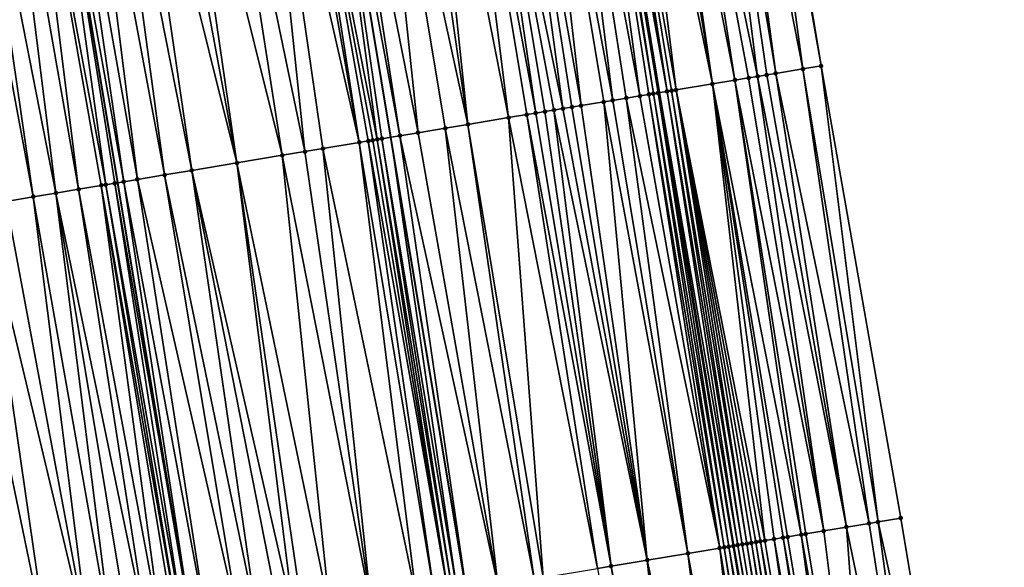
# Model space of a CAD drawing. Header units: feet. Extents: x 2004186 to 2014793, y 836912 to 864902.
# Tile 43 of 256: x 2010808 to 2010851, y 838274 to 838298. Entities that reach past the tile are written whole.
import ezdxf

# ---------------------------------------------------------------- set-up
doc = ezdxf.new("R2010")
doc.units = ezdxf.units.FT
doc.header["$LTSCALE"] = 100
doc.header["$MEASUREMENT"] = 0
for name, color, linetype, lineweight in [('EP_Travel Lane', 5, 'Continuous', 40), ('GPL_Skip Line', 2, 'Continuous', 40), ('Road Shots', 4, 'Continuous', 200), ('Road X-Section', 30, 'Continuous', 13)]:
    doc.layers.add(name, color=color, linetype=linetype, lineweight=lineweight)
doc.layers.add('I-77 SB_MM21-27-Surface-Border', color=7, linetype='Continuous')
doc.layers.add('I-77 SB_MM21-27-Surface-TIN', color=7, linetype='Continuous')

msp = doc.modelspace()

# ---------------------------------------------------------------- linework, layer by layer
at = {"layer": 'EP_Travel Lane'}
msp.add_polyline3d([(2010878.840994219, 838038.364374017, 348.3396997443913), (2010875.554514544, 838058.0836209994, 348.0588226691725), (2010872.26685103, 838077.809890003, 347.7836820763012), (2010868.979350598, 838097.5351805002, 347.4933502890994), (2010865.691849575, 838117.2604745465, 347.1630005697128), (2010862.404320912, 838136.985934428, 346.8484655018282), (2010859.116833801, 838156.7111449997, 346.5280326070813), (2010855.829496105, 838176.4354590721, 346.1636691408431), (2010852.542047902, 838196.1604361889, 345.8116426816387), (2010849.254098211, 838215.8884222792, 345.4451692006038), (2010845.966742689, 838235.6128433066, 345.0697878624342), (2010842.731879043, 838255.3509224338, 344.6959595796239), (2010839.498798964, 838275.084070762, 344.3077987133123), (2010836.265933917, 838294.8177851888, 343.9447807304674), (2010833.033073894, 838314.5514689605, 343.5799764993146), (2010829.800283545, 838334.2847274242, 343.1929259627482), (2010826.52500201, 838354.0111920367, 342.8184105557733), (2010823.233076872, 838373.7343720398, 342.4314914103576)], dxfattribs=at)
at = {"layer": 'GPL_Skip Line'}
for points in [[(2010863.778196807, 838056.1379168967, 348.2497491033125), (2010860.513625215, 838075.8677769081, 347.975805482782), (2010857.249072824, 838095.5975208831, 347.692609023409), (2010853.984692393, 838115.3262255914, 347.341935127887), (2010850.720182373, 838135.0557134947, 347.0411249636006), (2010847.4557401, 838154.7847919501, 346.7141539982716), (2010844.191434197, 838174.5130462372, 346.3394195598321), (2010840.927063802, 838194.2416902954, 345.9862382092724), (2010837.661186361, 838213.9701473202, 345.6370155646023), (2010834.39084473, 838233.6975830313, 345.272123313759), (2010831.112238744, 838253.4233141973, 344.8896120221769), (2010827.833614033, 838273.1491179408, 344.5111492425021), (2010824.554976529, 838292.8749986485, 344.1367193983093), (2010821.276336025, 838312.6008974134, 343.7632777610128), (2010817.997726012, 838332.3266127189, 343.3800064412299), (2010814.719077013, 838352.0525625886, 343.009352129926), (2010811.440541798, 838371.77782788, 342.6029051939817)], [(2010851.999377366, 838054.1856307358, 348.026986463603), (2010848.722875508, 838073.9137565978, 347.7495427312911), (2010845.446518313, 838093.6410114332, 347.4723834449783), (2010842.170179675, 838113.3681545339, 347.1415657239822), (2010838.89382716, 838133.0953811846, 346.8218613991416), (2010835.617516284, 838152.8223571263, 346.497808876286), (2010832.341387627, 838172.5482359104, 346.1206293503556), (2010829.065083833, 838192.2751692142, 345.7730970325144), (2010825.788531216, 838211.9977879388, 345.4128376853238), (2010822.508530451, 838231.723637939, 345.0487951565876), (2010819.224059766, 838251.4434241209, 344.682056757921), (2010815.938773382, 838271.1680906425, 344.304182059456), (2010812.653457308, 838290.8929354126, 343.933267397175), (2010809.368187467, 838310.617502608, 343.5472919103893), (2010806.082900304, 838330.3421738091, 343.1674441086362), (2010802.797618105, 838350.0668151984, 342.7842556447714), (2010799.512380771, 838369.7911872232, 342.4035559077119)]]:
    msp.add_polyline3d(points, dxfattribs=at)
at = {"layer": 'I-77 SB_MM21-27-Surface-Border', "color": 3, "linetype": 'ByBlock', "lineweight": -2}
msp.add_polyline3d([(2010828.606359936, 838374.6229552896, 342.2101440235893), (2010832.674164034, 838355.0282846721, 342.5577400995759), (2010836.347428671, 838335.3677452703, 342.9226717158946), (2010840.020677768, 838315.707299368, 343.2890681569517), (2010843.299295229, 838295.9815392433, 343.671224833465), (2010846.775269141, 838276.2881917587, 344.032605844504), (2010850.053869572, 838256.5625341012, 344.4139428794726), (2010852.74176608, 838236.7313519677, 344.8199527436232), (2010856.801364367, 838217.1345836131, 345.1755424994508), (2010860.265492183, 838197.4331250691, 345.516384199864), (2010863.529954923, 838177.7039229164, 345.8575451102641), (2010866.399513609, 838157.9110535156, 346.2244452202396), (2010869.861207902, 838138.2150174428, 346.5504959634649), (2010872.731009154, 838118.420682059, 346.8802505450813), (2010875.206141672, 838098.5612572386, 347.2358479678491), (2010879.259812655, 838078.9630149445, 347.4933045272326), (2010883.116545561, 838059.329832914, 347.7215832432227), (2010885.589927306, 838039.4810432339, 348.0477483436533)], dxfattribs=at)
at = {"layer": 'I-77 SB_MM21-27-Surface-TIN', "color": 128, "linetype": 'ByBlock', "lineweight": -2}
for points in [[(2010839.82336104, 838315.674647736, 343.2965963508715), (2010838.639421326, 838315.478974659, 343.3544498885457), (2010842.510022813, 838295.850965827, 343.7030241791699)], [(2010840.020677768, 838315.707299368, 343.2890681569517), (2010839.82336104, 838315.674647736, 343.2965963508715), (2010843.299295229, 838295.9815392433, 343.671224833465)], [(2010839.82336104, 838315.674647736, 343.2965963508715), (2010842.510022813, 838295.850965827, 343.7030241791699), (2010843.299295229, 838295.9815392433, 343.671224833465)], [(2010838.047466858, 838315.3810455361, 343.3784155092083), (2010836.468904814, 838315.120002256, 343.4477384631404), (2010840.536813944, 838295.5246997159, 343.7914696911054)], [(2010838.639421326, 838315.478974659, 343.3544498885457), (2010838.047466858, 838315.3810455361, 343.3784155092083), (2010841.326096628, 838295.6552113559, 343.7563691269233)], [(2010838.047466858, 838315.3810455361, 343.3784155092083), (2010840.931448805, 838295.5899945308, 343.7760032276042), (2010841.326096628, 838295.6552113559, 343.7563691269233)], [(2010838.047466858, 838315.3810455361, 343.3784155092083), (2010840.536813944, 838295.5246997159, 343.7914696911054), (2010840.931448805, 838295.5899945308, 343.7760032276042)], [(2010838.639421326, 838315.478974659, 343.3544498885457), (2010841.326096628, 838295.6552113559, 343.7563691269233), (2010842.510022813, 838295.850965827, 343.7030241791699)], [(2010835.284963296, 838314.9243400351, 343.5061737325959), (2010834.495677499, 838314.7938471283, 343.542374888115), (2010838.563609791, 838295.1984052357, 343.8783992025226)], [(2010835.679608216, 838314.9895743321, 343.4874217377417), (2010835.284963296, 838314.9243400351, 343.5061737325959), (2010838.563609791, 838295.1984052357, 343.8783992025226)], [(2010836.468904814, 838315.120002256, 343.4477384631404), (2010835.679608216, 838314.9895743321, 343.4874217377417), (2010839.550215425, 838295.3615310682, 343.8337904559)], [(2010835.679608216, 838314.9895743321, 343.4874217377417), (2010838.563609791, 838295.1984052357, 343.8783992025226), (2010839.550215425, 838295.3615310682, 343.8337904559)], [(2010836.468904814, 838315.120002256, 343.4477384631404), (2010840.142171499, 838295.4594505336, 343.8093746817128), (2010840.536813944, 838295.5246997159, 343.7914696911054)], [(2010836.468904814, 838315.120002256, 343.4477384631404), (2010839.550215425, 838295.3615310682, 343.8337904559), (2010840.142171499, 838295.4594505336, 343.8093746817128)], [(2010832.719910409, 838314.4994802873, 343.5832206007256), (2010831.733360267, 838314.3360205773, 343.6100614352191), (2010835.406655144, 838294.6752992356, 343.9621868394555)], [(2010832.917214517, 838314.5322078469, 343.5797610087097), (2010832.719910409, 838314.4994802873, 343.5832206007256), (2010835.998583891, 838294.7733831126, 343.9465569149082)], [(2010832.719910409, 838314.4994802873, 343.5832206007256), (2010835.801270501, 838294.7407113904, 343.9529908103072), (2010835.998583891, 838294.7733831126, 343.9465569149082)], [(2010832.719910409, 838314.4994802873, 343.5832206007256), (2010835.406655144, 838294.6752992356, 343.9621868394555), (2010835.801270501, 838294.7407113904, 343.9529908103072)], [(2010832.917214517, 838314.5322078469, 343.5797610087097), (2010836.265933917, 838294.8177851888, 343.9447807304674), (2010833.033073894, 838314.5514689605, 343.5799764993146)], [(2010832.917214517, 838314.5322078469, 343.5797610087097), (2010836.195884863, 838294.8061295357, 343.944114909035), (2010836.265933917, 838294.8177851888, 343.9447807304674)], [(2010832.917214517, 838314.5322078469, 343.5797610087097), (2010835.998583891, 838294.7733831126, 343.9465569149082), (2010836.195884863, 838294.8061295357, 343.944114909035)], [(2010833.311798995, 838314.5978057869, 343.5804949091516), (2010833.033073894, 838314.5514689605, 343.5799764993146), (2010836.590459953, 838294.8717839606, 343.9478653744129)], [(2010836.590459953, 838294.8717839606, 343.9478653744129), (2010833.033073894, 838314.5514689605, 343.5799764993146), (2010836.265933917, 838294.8177851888, 343.9447807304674)], [(2010833.509097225, 838314.6305687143, 343.5789305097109), (2010833.311798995, 838314.5978057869, 343.5804949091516), (2010836.590459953, 838294.8717839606, 343.9478653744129)], [(2010834.495677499, 838314.7938471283, 343.542374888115), (2010833.509097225, 838314.6305687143, 343.5789305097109), (2010836.985068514, 838294.9372370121, 343.9408547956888)], [(2010833.509097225, 838314.6305687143, 343.5789305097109), (2010836.787759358, 838294.904539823, 343.9459277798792), (2010836.985068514, 838294.9372370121, 343.9408547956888)], [(2010833.509097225, 838314.6305687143, 343.5789305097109), (2010836.590459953, 838294.8717839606, 343.9478653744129), (2010836.787759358, 838294.904539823, 343.9459277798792)], [(2010834.495677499, 838314.7938471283, 343.542374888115), (2010836.985068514, 838294.9372370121, 343.9408547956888), (2010838.563609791, 838295.1984052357, 343.8783992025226)], [(2010829.365713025, 838313.9432774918, 343.650913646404), (2010827.984612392, 838313.7140153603, 343.6660634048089), (2010832.052479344, 838294.1189665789, 344.0227536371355)], [(2010830.549532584, 838314.1396734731, 343.6317970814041), (2010829.365713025, 838313.9432774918, 343.650913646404), (2010832.8416771, 838294.2499891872, 344.0149583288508)], [(2010829.365713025, 838313.9432774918, 343.650913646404), (2010832.447075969, 838294.1844914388, 344.0195803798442), (2010832.8416771, 838294.2499891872, 344.0149583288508)], [(2010829.365713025, 838313.9432774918, 343.650913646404), (2010832.052479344, 838294.1189665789, 344.0227536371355), (2010832.447075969, 838294.1844914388, 344.0195803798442)], [(2010831.733360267, 838314.3360205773, 343.6100614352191), (2010830.549532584, 838314.1396734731, 343.6317970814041), (2010834.222817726, 838294.4790106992, 343.9869922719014)], [(2010830.549532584, 838314.1396734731, 343.6317970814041), (2010833.828208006, 838294.4135646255, 343.9943757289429), (2010834.222817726, 838294.4790106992, 343.9869922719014)], [(2010830.549532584, 838314.1396734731, 343.6317970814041), (2010832.8416771, 838294.2499891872, 344.0149583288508), (2010833.828208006, 838294.4135646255, 343.9943757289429)], [(2010831.733360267, 838314.3360205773, 343.6100614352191), (2010834.814728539, 838294.5772024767, 343.9771283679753), (2010835.406655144, 838294.6752992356, 343.9621868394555)], [(2010831.733360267, 838314.3360205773, 343.6100614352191), (2010834.222817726, 838294.4790106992, 343.9869922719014), (2010834.814728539, 838294.5772024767, 343.9771283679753)], [(2010827.195396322, 838313.5831029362, 343.6797846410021), (2010825.814299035, 838313.3538206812, 343.6938560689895), (2010829.684874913, 838293.7259659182, 344.0497287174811)], [(2010827.984612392, 838313.7140153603, 343.6660634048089), (2010827.195396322, 838313.5831029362, 343.6797846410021), (2010830.868673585, 838293.9224875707, 344.0373805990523)], [(2010827.195396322, 838313.5831029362, 343.6797846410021), (2010830.474073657, 838293.8569825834, 344.0416158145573), (2010830.868673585, 838293.9224875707, 344.0373805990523)], [(2010827.195396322, 838313.5831029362, 343.6797846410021), (2010829.684874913, 838293.7259659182, 344.0497287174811), (2010830.474073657, 838293.8569825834, 344.0416158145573)], [(2010827.984612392, 838313.7140153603, 343.6660634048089), (2010831.657875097, 838294.0534875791, 344.0283775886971), (2010832.052479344, 838294.1189665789, 344.0227536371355)], [(2010827.984612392, 838313.7140153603, 343.6660634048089), (2010831.263275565, 838293.9879802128, 344.0324856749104), (2010831.657875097, 838294.0534875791, 344.0283775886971)], [(2010827.984612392, 838313.7140153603, 343.6660634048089), (2010830.868673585, 838293.9224875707, 344.0373805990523), (2010831.263275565, 838293.9879802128, 344.0324856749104)], [(2010825.025085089, 838313.2228954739, 343.7068923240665), (2010823.643973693, 838312.9936981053, 343.7255123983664), (2010827.909153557, 838293.431323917, 344.0757577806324)], [(2010825.814299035, 838313.3538206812, 343.6938560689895), (2010825.025085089, 838313.2228954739, 343.7068923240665), (2010827.909153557, 838293.431323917, 344.0757577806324)], [(2010825.814299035, 838313.3538206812, 343.6938560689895), (2010827.909153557, 838293.431323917, 344.0757577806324), (2010829.684874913, 838293.7259659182, 344.0497287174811)], [(2010821.868238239, 838312.6991409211, 343.7561585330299), (2010821.276336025, 838312.6008974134, 343.7632777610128), (2010824.949568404, 838292.940552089, 344.1350734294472)], [(2010823.643973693, 838312.9936981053, 343.7255123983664), (2010821.868238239, 838312.6991409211, 343.7561585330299), (2010825.738782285, 838293.0714776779, 344.1220935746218)], [(2010821.868238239, 838312.6991409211, 343.7561585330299), (2010824.949568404, 838292.940552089, 344.1350734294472), (2010825.738782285, 838293.0714776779, 344.1220935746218)], [(2010823.643973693, 838312.9936981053, 343.7255123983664), (2010826.922625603, 838293.2677307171, 344.095391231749), (2010827.909153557, 838293.431323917, 344.0757577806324)], [(2010823.643973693, 838312.9936981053, 343.7255123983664), (2010825.738782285, 838293.0714776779, 344.1220935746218), (2010826.922625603, 838293.2677307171, 344.095391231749)], [(2010819.698007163, 838312.3384511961, 343.7574240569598), (2010818.711606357, 838312.174093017, 343.7361202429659), (2010823.17391213, 838292.6455185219, 344.1401779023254)], [(2010820.092578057, 838312.404130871, 343.7625377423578), (2010819.698007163, 838312.3384511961, 343.7574240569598), (2010823.17391213, 838292.6455185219, 344.1401779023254)], [(2010820.092578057, 838312.404130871, 343.7625377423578), (2010823.963075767, 838292.7767464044, 344.143352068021), (2010821.276336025, 838312.6008974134, 343.7632777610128)], [(2010820.092578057, 838312.404130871, 343.7625377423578), (2010823.765775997, 838292.7439927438, 344.1454073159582), (2010823.963075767, 838292.7767464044, 344.143352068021)], [(2010820.092578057, 838312.404130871, 343.7625377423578), (2010823.568484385, 838292.7111900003, 344.1448396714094), (2010823.765775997, 838292.7439927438, 344.1454073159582)], [(2010820.092578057, 838312.404130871, 343.7625377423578), (2010823.17391213, 838292.6455185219, 344.1401779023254), (2010823.568484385, 838292.7111900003, 344.1448396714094)], [(2010824.160384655, 838292.809445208, 344.138365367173), (2010824.554976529, 838292.8749986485, 344.1367193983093), (2010821.276336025, 838312.6008974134, 343.7632777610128)], [(2010824.949568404, 838292.940552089, 344.1350734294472), (2010821.276336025, 838312.6008974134, 343.7632777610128), (2010824.554976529, 838292.8749986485, 344.1367193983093)], [(2010824.160384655, 838292.809445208, 344.138365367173), (2010821.276336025, 838312.6008974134, 343.7632777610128), (2010823.963075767, 838292.7767464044, 344.143352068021)], [(2010816.738810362, 838311.8453428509, 343.6917010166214), (2010814.963275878, 838311.5495765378, 343.6575557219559), (2010819.820148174, 838292.0867080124, 344.068332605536)], [(2010818.711606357, 838312.174093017, 343.7361202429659), (2010816.738810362, 838311.8453428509, 343.6917010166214), (2010820.806552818, 838292.2510431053, 344.0883446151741)], [(2010816.738810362, 838311.8453428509, 343.6917010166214), (2010819.820148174, 838292.0867080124, 344.068332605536), (2010820.806552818, 838292.2510431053, 344.0883446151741)], [(2010818.711606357, 838312.174093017, 343.7361202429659), (2010821.595682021, 838292.3824781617, 344.1025897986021), (2010823.17391213, 838292.6455185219, 344.1401779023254)], [(2010818.711606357, 838312.174093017, 343.7361202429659), (2010820.806552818, 838292.2510431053, 344.0883446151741), (2010821.595682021, 838292.3824781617, 344.1025897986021)], [(2010814.174169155, 838311.4180062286, 343.636024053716), (2010812.99048422, 838311.2208002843, 343.6117385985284), (2010817.847327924, 838291.758103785, 344.0318332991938)], [(2010814.963275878, 838311.5495765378, 343.6575557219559), (2010814.174169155, 838311.4180062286, 343.636024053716), (2010817.847327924, 838291.758103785, 344.0318332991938)], [(2010814.963275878, 838311.5495765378, 343.6575557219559), (2010817.847327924, 838291.758103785, 344.0318332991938), (2010819.820148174, 838292.0867080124, 344.068332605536)], [(2010812.004066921, 838311.0565413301, 343.5957517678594), (2010811.017650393, 838310.8922777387, 343.579516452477), (2010814.690812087, 838291.2323576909, 343.9745389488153)], [(2010812.99048422, 838311.2208002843, 343.6117385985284), (2010812.004066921, 838311.0565413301, 343.5957517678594), (2010815.874514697, 838291.429457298, 343.993075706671)], [(2010812.004066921, 838311.0565413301, 343.5957517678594), (2010814.690812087, 838291.2323576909, 343.9745389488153), (2010815.874514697, 838291.429457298, 343.993075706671)], [(2010812.99048422, 838311.2208002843, 343.6117385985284), (2010815.874514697, 838291.429457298, 343.993075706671), (2010817.847327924, 838291.758103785, 344.0318332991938)], [(2010808.452987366, 838310.465072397, 343.5308741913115), (2010812.126139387, 838290.8052105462, 343.9291392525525), (2010809.368187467, 838310.617502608, 343.5472919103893)], [(2010810.031246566, 838310.7279377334, 343.5591864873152), (2010809.368187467, 838310.617502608, 343.5472919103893), (2010812.915283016, 838290.9365588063, 343.9387461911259)], [(2010812.520721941, 838290.8708200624, 343.930489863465), (2010812.653457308, 838290.8929354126, 343.933267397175), (2010809.368187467, 838310.617502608, 343.5472919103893)], [(2010812.915283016, 838290.9365588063, 343.9387461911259), (2010809.368187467, 838310.617502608, 343.5472919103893), (2010812.653457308, 838290.8929354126, 343.933267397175)], [(2010812.520721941, 838290.8708200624, 343.930489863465), (2010809.368187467, 838310.617502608, 343.5472919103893), (2010812.126139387, 838290.8052105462, 343.9291392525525)], [(2010811.017650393, 838310.8922777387, 343.579516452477), (2010810.031246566, 838310.7279377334, 343.5591864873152), (2010813.507114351, 838291.0352287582, 343.9544350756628)], [(2010810.031246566, 838310.7279377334, 343.5591864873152), (2010812.915283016, 838290.9365588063, 343.9387461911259), (2010813.507114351, 838291.0352287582, 343.9544350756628)], [(2010811.017650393, 838310.8922777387, 343.579516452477), (2010813.507114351, 838291.0352287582, 343.9544350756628), (2010814.690812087, 838291.2323576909, 343.9745389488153)], [(2010807.466593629, 838310.3006716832, 343.5072911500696), (2010806.085632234, 838310.0705718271, 343.4775512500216), (2010809.956091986, 838290.4434157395, 343.8713470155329)], [(2010808.452987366, 838310.465072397, 343.5308741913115), (2010807.466593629, 838310.3006716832, 343.5072911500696), (2010810.942469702, 838290.6079128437, 343.9000166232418)], [(2010807.466593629, 838310.3006716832, 343.5072911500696), (2010809.956091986, 838290.4434157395, 343.8713470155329), (2010810.942469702, 838290.6079128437, 343.9000166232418)], [(2010808.452987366, 838310.465072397, 343.5308741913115), (2010811.9288567, 838290.7723541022, 343.9257019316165), (2010812.126139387, 838290.8052105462, 343.9291392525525)], [(2010808.452987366, 838310.465072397, 343.5308741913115), (2010810.942469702, 838290.6079128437, 343.9000166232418), (2010811.9288567, 838290.7723541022, 343.9257019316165)], [(2010806.085632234, 838310.0705718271, 343.4775512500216), (2010805.2965231, 838309.9390160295, 343.4567971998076), (2010808.969696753, 838290.2790240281, 343.8483094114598)], [(2010805.2965231, 838309.9390160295, 343.4567971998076), (2010807.786021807, 838290.0817579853, 343.8208786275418), (2010808.969696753, 838290.2790240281, 343.8483094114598)], [(2010806.085632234, 838310.0705718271, 343.4775512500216), (2010808.969696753, 838290.2790240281, 343.8483094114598), (2010809.956091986, 838290.4434157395, 343.8713470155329)], [(2010843.299295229, 838295.9815392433, 343.671224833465), (2010842.510022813, 838295.850965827, 343.7030241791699), (2010845.78867269, 838276.1250106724, 344.0741936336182)], [(2010843.299295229, 838295.9815392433, 343.671224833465), (2010845.78867269, 838276.1250106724, 344.0741936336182), (2010846.775269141, 838276.2881917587, 344.032605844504)], [(2010840.536813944, 838295.5246997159, 343.7914696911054), (2010840.142171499, 838295.4594505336, 343.8093746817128), (2010843.420836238, 838275.7334059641, 344.1755994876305)], [(2010840.931448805, 838295.5899945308, 343.7760032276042), (2010840.536813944, 838295.5246997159, 343.7914696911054), (2010844.40742632, 838275.8966253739, 344.1360562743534)], [(2010840.536813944, 838295.5246997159, 343.7914696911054), (2010843.420836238, 838275.7334059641, 344.1755994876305), (2010844.40742632, 838275.8966253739, 344.1360562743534)], [(2010841.326096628, 838295.6552113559, 343.7563691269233), (2010840.931448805, 838295.5899945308, 343.7760032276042), (2010844.40742632, 838275.8966253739, 344.1360562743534)], [(2010842.510022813, 838295.850965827, 343.7030241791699), (2010841.326096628, 838295.6552113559, 343.7563691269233), (2010845.394027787, 838276.0597762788, 344.0928582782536)], [(2010841.326096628, 838295.6552113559, 343.7563691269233), (2010844.40742632, 838275.8966253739, 344.1360562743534), (2010845.394027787, 838276.0597762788, 344.0928582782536)], [(2010842.510022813, 838295.850965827, 343.7030241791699), (2010845.394027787, 838276.0597762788, 344.0928582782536), (2010845.78867269, 838276.1250106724, 344.0741936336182)], [(2010838.563609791, 838295.1984052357, 343.8783992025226), (2010836.985068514, 838294.9372370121, 343.9408547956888), (2010840.85569049, 838275.3091049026, 344.2821145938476)], [(2010839.550215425, 838295.3615310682, 343.8337904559), (2010838.563609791, 838295.1984052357, 343.8783992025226), (2010842.434224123, 838275.5703191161, 344.2222149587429)], [(2010838.563609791, 838295.1984052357, 343.8783992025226), (2010841.842250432, 838275.472505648, 344.2522457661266), (2010842.434224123, 838275.5703191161, 344.2222149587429)], [(2010838.563609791, 838295.1984052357, 343.8783992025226), (2010841.64493796, 838275.4398284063, 344.2583746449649), (2010841.842250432, 838275.472505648, 344.2522457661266)], [(2010838.563609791, 838295.1984052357, 343.8783992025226), (2010841.250329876, 838275.3743724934, 344.2652210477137), (2010841.64493796, 838275.4398284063, 344.2583746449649)], [(2010838.563609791, 838295.1984052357, 343.8783992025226), (2010840.85569049, 838275.3091049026, 344.2821145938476), (2010841.250329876, 838275.3743724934, 344.2652210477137)], [(2010840.142171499, 838295.4594505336, 343.8093746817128), (2010839.550215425, 838295.3615310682, 343.8337904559), (2010843.420836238, 838275.7334059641, 344.1755994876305)], [(2010839.550215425, 838295.3615310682, 343.8337904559), (2010842.631541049, 838275.6029695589, 344.2146563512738), (2010843.420836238, 838275.7334059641, 344.1755994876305)], [(2010839.550215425, 838295.3615310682, 343.8337904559), (2010842.434224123, 838275.5703191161, 344.2222149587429), (2010842.631541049, 838275.6029695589, 344.2146563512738)], [(2010835.406655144, 838294.6752992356, 343.9621868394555), (2010834.814728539, 838294.5772024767, 343.9771283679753), (2010838.882625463, 838274.9819733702, 344.3242442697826)], [(2010835.801270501, 838294.7407113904, 343.9529908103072), (2010835.406655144, 838294.6752992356, 343.9621868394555), (2010838.882625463, 838274.9819733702, 344.3242442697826)], [(2010835.998583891, 838294.7733831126, 343.9465569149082), (2010835.801270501, 838294.7407113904, 343.9529908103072), (2010839.079942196, 838275.0146249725, 344.3167475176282)], [(2010835.801270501, 838294.7407113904, 343.9529908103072), (2010838.882625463, 838274.9819733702, 344.3242442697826), (2010839.079942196, 838275.0146249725, 344.3167475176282)], [(2010836.195884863, 838294.8061295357, 343.944114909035), (2010835.998583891, 838294.7733831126, 343.9465569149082), (2010839.277268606, 838275.0472183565, 344.3061447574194)], [(2010835.998583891, 838294.7733831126, 343.9465569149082), (2010839.079942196, 838275.0146249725, 344.3167475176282), (2010839.277268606, 838275.0472183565, 344.3061447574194)], [(2010836.195884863, 838294.8061295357, 343.944114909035), (2010839.498798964, 838275.084070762, 344.3077987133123), (2010836.265933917, 838294.8177851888, 343.9447807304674)], [(2010836.195884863, 838294.8061295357, 343.944114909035), (2010839.474559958, 838275.0800226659, 344.3067950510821), (2010839.498798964, 838275.084070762, 344.3077987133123)], [(2010836.195884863, 838294.8061295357, 343.944114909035), (2010839.277268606, 838275.0472183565, 344.3061447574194), (2010839.474559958, 838275.0800226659, 344.3067950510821)], [(2010836.590459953, 838294.8717839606, 343.9478653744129), (2010836.265933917, 838294.8177851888, 343.9447807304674), (2010839.671827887, 838275.1129678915, 344.3149633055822)], [(2010839.671827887, 838275.1129678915, 344.3149633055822), (2010836.265933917, 838294.8177851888, 343.9447807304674), (2010839.498798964, 838275.084070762, 344.3077987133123)], [(2010836.787759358, 838294.904539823, 343.9459277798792), (2010836.590459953, 838294.8717839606, 343.9478653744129), (2010839.869106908, 838275.1458463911, 344.3195717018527)], [(2010836.590459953, 838294.8717839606, 343.9478653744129), (2010839.671827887, 838275.1129678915, 344.3149633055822), (2010839.869106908, 838275.1458463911, 344.3195717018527)], [(2010836.985068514, 838294.9372370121, 343.9408547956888), (2010836.787759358, 838294.904539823, 343.9459277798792), (2010840.066398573, 838275.1786488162, 344.3201214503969)], [(2010836.787759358, 838294.904539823, 343.9459277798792), (2010839.869106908, 838275.1458463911, 344.3195717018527), (2010840.066398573, 838275.1786488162, 344.3201214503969)], [(2010836.985068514, 838294.9372370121, 343.9408547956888), (2010840.658378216, 838275.2764264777, 344.2881803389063), (2010840.85569049, 838275.3091049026, 344.2821145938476)], [(2010836.985068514, 838294.9372370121, 343.9408547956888), (2010840.46105962, 838275.2437860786, 344.2962748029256), (2010840.658378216, 838275.2764264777, 344.2881803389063)], [(2010836.985068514, 838294.9372370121, 343.9408547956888), (2010840.263719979, 838275.2112723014, 344.3111246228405), (2010840.46105962, 838275.2437860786, 344.2962748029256)], [(2010836.985068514, 838294.9372370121, 343.9408547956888), (2010840.066398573, 838275.1786488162, 344.3201214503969), (2010840.263719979, 838275.2112723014, 344.3111246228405)], [(2010832.8416771, 838294.2499891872, 344.0149583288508), (2010832.447075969, 838294.1844914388, 344.0195803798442), (2010835.725741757, 838274.4584405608, 344.3851238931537)], [(2010833.828208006, 838294.4135646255, 343.9943757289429), (2010832.8416771, 838294.2499891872, 344.0149583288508), (2010835.725741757, 838274.4584405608, 344.3851238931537)], [(2010834.222817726, 838294.4790106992, 343.9869922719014), (2010833.828208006, 838294.4135646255, 343.9943757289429), (2010837.501471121, 838274.7530343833, 344.3565672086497)], [(2010833.828208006, 838294.4135646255, 343.9943757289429), (2010835.725741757, 838274.4584405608, 344.3851238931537), (2010837.501471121, 838274.7530343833, 344.3565672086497)], [(2010834.814728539, 838294.5772024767, 343.9771283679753), (2010834.222817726, 838294.4790106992, 343.9869922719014), (2010837.501471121, 838274.7530343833, 344.3565672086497)], [(2010834.814728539, 838294.5772024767, 343.9771283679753), (2010837.501471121, 838274.7530343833, 344.3565672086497), (2010838.882625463, 838274.9819733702, 344.3242442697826)], [(2010830.474073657, 838293.8569825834, 344.0416158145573), (2010829.684874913, 838293.7259659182, 344.0497287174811), (2010833.555433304, 838274.0982163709, 344.4112196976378)], [(2010830.868673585, 838293.9224875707, 344.0373805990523), (2010830.474073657, 838293.8569825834, 344.0416158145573), (2010834.147334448, 838274.1964663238, 344.4044756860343)], [(2010830.474073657, 838293.8569825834, 344.0416158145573), (2010833.555433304, 838274.0982163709, 344.4112196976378), (2010834.147334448, 838274.1964663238, 344.4044756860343)], [(2010831.263275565, 838293.9879802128, 344.0324856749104), (2010830.868673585, 838293.9224875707, 344.0373805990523), (2010834.147334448, 838274.1964663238, 344.4044756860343)], [(2010831.657875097, 838294.0534875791, 344.0283775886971), (2010831.263275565, 838293.9879802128, 344.0324856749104), (2010834.147334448, 838274.1964663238, 344.4044756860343)], [(2010832.052479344, 838294.1189665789, 344.0227536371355), (2010831.657875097, 838294.0534875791, 344.0283775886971), (2010835.725741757, 838274.4584405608, 344.3851238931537)], [(2010831.657875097, 838294.0534875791, 344.0283775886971), (2010834.147334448, 838274.1964663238, 344.4044756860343), (2010835.725741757, 838274.4584405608, 344.3851238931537)], [(2010832.447075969, 838294.1844914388, 344.0195803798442), (2010832.052479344, 838294.1189665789, 344.0227536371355), (2010835.725741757, 838274.4584405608, 344.3851238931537)], [(2010827.909153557, 838293.431323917, 344.0757577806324), (2010826.922625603, 838293.2677307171, 344.095391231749), (2010830.793186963, 838273.6399633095, 344.4558543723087)], [(2010829.684874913, 838293.7259659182, 344.0497287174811), (2010827.909153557, 838293.431323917, 344.0757577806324), (2010831.187800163, 838273.7053884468, 344.4473660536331)], [(2010827.909153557, 838293.431323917, 344.0757577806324), (2010830.793186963, 838273.6399633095, 344.4558543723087), (2010831.187800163, 838273.7053884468, 344.4473660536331)], [(2010829.684874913, 838293.7259659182, 344.0497287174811), (2010831.187800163, 838273.7053884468, 344.4473660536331), (2010833.555433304, 838274.0982163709, 344.4112196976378)], [(2010824.949568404, 838292.940552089, 344.1350734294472), (2010824.554976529, 838292.8749986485, 344.1367193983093), (2010827.833614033, 838273.1491179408, 344.5111492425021)], [(2010825.738782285, 838293.0714776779, 344.1220935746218), (2010824.949568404, 838292.940552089, 344.1350734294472), (2010829.214742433, 838273.3782130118, 344.4871535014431)], [(2010824.949568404, 838292.940552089, 344.1350734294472), (2010827.833614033, 838273.1491179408, 344.5111492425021), (2010829.214742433, 838273.3782130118, 344.4871535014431)], [(2010826.922625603, 838293.2677307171, 344.095391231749), (2010825.738782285, 838293.0714776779, 344.1220935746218), (2010829.214742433, 838273.3782130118, 344.4871535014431)], [(2010826.922625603, 838293.2677307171, 344.095391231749), (2010829.214742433, 838273.3782130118, 344.4871535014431), (2010830.793186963, 838273.6399633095, 344.4558543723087)], [(2010823.17391213, 838292.6455185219, 344.1401779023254), (2010821.595682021, 838292.3824781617, 344.1025897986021), (2010825.663442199, 838272.7880717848, 344.4933925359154)], [(2010823.568484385, 838292.7111900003, 344.1448396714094), (2010823.17391213, 838292.6455185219, 344.1401779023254), (2010826.452556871, 838272.9195942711, 344.5122789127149)], [(2010823.17391213, 838292.6455185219, 344.1401779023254), (2010825.663442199, 838272.7880717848, 344.4933925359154), (2010826.452556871, 838272.9195942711, 344.5122789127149)], [(2010823.765775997, 838292.7439927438, 344.1454073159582), (2010823.568484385, 838292.7111900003, 344.1448396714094), (2010827.044424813, 838273.0180439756, 344.5161918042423)], [(2010823.568484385, 838292.7111900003, 344.1448396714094), (2010826.452556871, 838272.9195942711, 344.5122789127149), (2010827.044424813, 838273.0180439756, 344.5161918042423)], [(2010823.963075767, 838292.7767464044, 344.143352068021), (2010823.765775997, 838292.7439927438, 344.1454073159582), (2010827.044424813, 838273.0180439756, 344.5161918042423)], [(2010824.160384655, 838292.809445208, 344.138365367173), (2010823.963075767, 838292.7767464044, 344.143352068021), (2010827.241721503, 838273.0508161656, 344.5151284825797)], [(2010823.963075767, 838292.7767464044, 344.143352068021), (2010827.044424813, 838273.0180439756, 344.5161918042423), (2010827.241721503, 838273.0508161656, 344.5151284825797)], [(2010824.160384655, 838292.809445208, 344.138365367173), (2010827.439024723, 838273.083549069, 344.5119692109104), (2010824.554976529, 838292.8749986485, 344.1367193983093)], [(2010824.160384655, 838292.809445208, 344.138365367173), (2010827.241721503, 838273.0508161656, 344.5151284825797), (2010827.439024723, 838273.083549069, 344.5119692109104)], [(2010827.439024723, 838273.083549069, 344.5119692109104), (2010827.833614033, 838273.1491179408, 344.5111492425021), (2010824.554976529, 838292.8749986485, 344.1367193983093)], [(2010819.820148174, 838292.0867080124, 344.068332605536), (2010817.847327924, 838291.758103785, 344.0318332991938), (2010821.91510307, 838272.1636073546, 344.4179471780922)], [(2010820.806552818, 838292.2510431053, 344.0883446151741), (2010819.820148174, 838292.0867080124, 344.068332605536), (2010823.690641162, 838272.4593519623, 344.4507857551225)], [(2010819.820148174, 838292.0867080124, 344.068332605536), (2010821.91510307, 838272.1636073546, 344.4179471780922), (2010823.690641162, 838272.4593519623, 344.4507857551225)], [(2010821.595682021, 838292.3824781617, 344.1025897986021), (2010820.806552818, 838292.2510431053, 344.0883446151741), (2010823.690641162, 838272.4593519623, 344.4507857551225)], [(2010821.595682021, 838292.3824781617, 344.1025897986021), (2010823.690641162, 838272.4593519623, 344.4507857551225), (2010825.663442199, 838272.7880717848, 344.4933925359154)], [(2010817.847327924, 838291.758103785, 344.0318332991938), (2010815.874514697, 838291.429457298, 343.993075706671), (2010820.336854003, 838271.9006810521, 344.3865055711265)], [(2010817.847327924, 838291.758103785, 344.0318332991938), (2010820.731417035, 838271.9664080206, 344.3941201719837), (2010821.91510307, 838272.1636073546, 344.4179471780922)], [(2010817.847327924, 838291.758103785, 344.0318332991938), (2010820.336854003, 838271.9006810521, 344.3865055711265), (2010820.731417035, 838271.9664080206, 344.3941201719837)], [(2010814.690812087, 838291.2323576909, 343.9745389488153), (2010813.507114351, 838291.0352287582, 343.9544350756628), (2010817.969475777, 838271.5063194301, 344.340828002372)], [(2010815.874514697, 838291.429457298, 343.993075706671), (2010814.690812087, 838291.2323576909, 343.9745389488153), (2010818.758602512, 838271.6377693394, 344.3558423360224)], [(2010814.690812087, 838291.2323576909, 343.9745389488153), (2010817.969475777, 838271.5063194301, 344.340828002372), (2010818.758602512, 838271.6377693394, 344.3558423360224)], [(2010815.874514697, 838291.429457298, 343.993075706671), (2010819.745014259, 838271.802061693, 344.3735414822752), (2010820.336854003, 838271.9006810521, 344.3865055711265)], [(2010815.874514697, 838291.429457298, 343.993075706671), (2010818.758602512, 838271.6377693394, 344.3558423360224), (2010819.745014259, 838271.802061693, 344.3735414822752)], [(2010811.9288567, 838290.7723541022, 343.9257019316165), (2010810.942469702, 838290.6079128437, 343.9000166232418), (2010814.615667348, 838270.9477764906, 344.283375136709)], [(2010812.126139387, 838290.8052105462, 343.9291392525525), (2010811.9288567, 838290.7723541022, 343.9257019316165), (2010815.404790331, 838271.0792489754, 344.2995939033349)], [(2010811.9288567, 838290.7723541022, 343.9257019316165), (2010815.207504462, 838271.0464116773, 344.2971836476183), (2010815.404790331, 838271.0792489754, 344.2995939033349)], [(2010811.9288567, 838290.7723541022, 343.9257019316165), (2010814.615667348, 838270.9477764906, 344.283375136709), (2010815.207504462, 838271.0464116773, 344.2971836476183)], [(2010812.520721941, 838290.8708200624, 343.930489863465), (2010812.126139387, 838290.8052105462, 343.9291392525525), (2010815.602094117, 838271.1119784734, 344.2962529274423)], [(2010812.126139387, 838290.8052105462, 343.9291392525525), (2010815.404790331, 838271.0792489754, 344.2995939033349), (2010815.602094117, 838271.1119784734, 344.2962529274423)], [(2010812.520721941, 838290.8708200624, 343.930489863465), (2010815.938773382, 838271.1680906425, 344.304182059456), (2010812.653457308, 838290.8929354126, 343.933267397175)], [(2010812.520721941, 838290.8708200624, 343.930489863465), (2010815.602094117, 838271.1119784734, 344.2962529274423), (2010815.938773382, 838271.1680906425, 344.304182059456)], [(2010812.915283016, 838290.9365588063, 343.9387461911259), (2010812.653457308, 838290.8929354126, 343.933267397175), (2010815.938773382, 838271.1680906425, 344.304182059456)], [(2010813.507114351, 838291.0352287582, 343.9544350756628), (2010812.915283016, 838290.9365588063, 343.9387461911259), (2010816.588488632, 838271.2763745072, 344.3194835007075)], [(2010812.915283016, 838290.9365588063, 343.9387461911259), (2010815.938773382, 838271.1680906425, 344.304182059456), (2010816.588488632, 838271.2763745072, 344.3194835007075)], [(2010813.507114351, 838291.0352287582, 343.9544350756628), (2010816.588488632, 838271.2763745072, 344.3194835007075), (2010817.969475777, 838271.5063194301, 344.340828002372)], [(2010809.956091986, 838290.4434157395, 343.8713470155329), (2010808.969696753, 838290.2790240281, 343.8483094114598), (2010812.445592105, 838270.5861492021, 344.2346145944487)], [(2010810.942469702, 838290.6079128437, 343.9000166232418), (2010809.956091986, 838290.4434157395, 343.8713470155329), (2010814.023847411, 838270.8490379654, 344.2640534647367)], [(2010809.956091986, 838290.4434157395, 343.8713470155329), (2010813.234721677, 838270.7175820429, 344.2487183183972), (2010814.023847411, 838270.8490379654, 344.2640534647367)], [(2010809.956091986, 838290.4434157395, 343.8713470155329), (2010812.445592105, 838270.5861492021, 344.2346145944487), (2010813.234721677, 838270.7175820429, 344.2487183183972)], [(2010810.942469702, 838290.6079128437, 343.9000166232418), (2010814.023847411, 838270.8490379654, 344.2640534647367), (2010814.615667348, 838270.9477764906, 344.283375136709)], [(2010806.799602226, 838289.9175127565, 343.80566878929), (2010805.615899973, 838289.7204110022, 343.7870172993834), (2010809.683663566, 838270.1259840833, 344.1772395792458)], [(2010807.786021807, 838290.0817579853, 343.8208786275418), (2010806.799602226, 838289.9175127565, 343.80566878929), (2010811.459199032, 838270.4217444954, 344.2109213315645)], [(2010806.799602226, 838289.9175127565, 343.80566878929), (2010809.683663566, 838270.1259840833, 344.1772395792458), (2010811.459199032, 838270.4217444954, 344.2109213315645)], [(2010808.969696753, 838290.2790240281, 343.8483094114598), (2010807.786021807, 838290.0817579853, 343.8208786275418), (2010811.459199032, 838270.4217444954, 344.2109213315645)], [(2010808.969696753, 838290.2790240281, 343.8483094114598), (2010811.459199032, 838270.4217444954, 344.2109213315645), (2010812.445592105, 838270.5861492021, 344.2346145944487)], [(2010805.615899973, 838289.7204110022, 343.7870172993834), (2010808.302680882, 838269.8960123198, 344.154463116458), (2010809.683663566, 838270.1259840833, 344.1772395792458)], [(2010846.775269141, 838276.2881917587, 344.032605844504), (2010845.78867269, 838276.1250106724, 344.0741936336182), (2010850.053869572, 838256.5625341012, 344.4139428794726)], [(2010844.40742632, 838275.8966253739, 344.1360562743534), (2010843.420836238, 838275.7334059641, 344.1755994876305), (2010845.910144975, 838255.8772908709, 344.5967619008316)], [(2010845.394027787, 838276.0597762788, 344.0928582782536), (2010844.40742632, 838275.8966253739, 344.1360562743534), (2010848.475305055, 838256.3015057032, 344.4844853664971)], [(2010844.40742632, 838275.8966253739, 344.1360562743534), (2010845.910144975, 838255.8772908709, 344.5967619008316), (2010848.475305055, 838256.3015057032, 344.4844853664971)], [(2010845.78867269, 838276.1250106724, 344.0741936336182), (2010845.394027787, 838276.0597762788, 344.0928582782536), (2010848.475305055, 838256.3015057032, 344.4844853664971)], [(2010845.78867269, 838276.1250106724, 344.0741936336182), (2010848.475305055, 838256.3015057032, 344.4844853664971), (2010850.053869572, 838256.5625341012, 344.4139428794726)], [(2010841.250329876, 838275.3743724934, 344.2652210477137), (2010840.85569049, 838275.3091049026, 344.2821145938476), (2010844.134286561, 838255.5834734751, 344.6674727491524)], [(2010841.64493796, 838275.4398284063, 344.2583746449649), (2010841.250329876, 838275.3743724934, 344.2652210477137), (2010844.726246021, 838255.6813725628, 344.6417437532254)], [(2010841.250329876, 838275.3743724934, 344.2652210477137), (2010844.528935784, 838255.6486818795, 344.6472120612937), (2010844.726246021, 838255.6813725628, 344.6417437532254)], [(2010841.250329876, 838275.3743724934, 344.2652210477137), (2010844.134286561, 838255.5834734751, 344.6674727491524), (2010844.528935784, 838255.6486818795, 344.6472120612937)], [(2010841.842250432, 838275.472505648, 344.2522457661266), (2010841.64493796, 838275.4398284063, 344.2583746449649), (2010845.120852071, 838255.7468407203, 344.6354858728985)], [(2010841.64493796, 838275.4398284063, 344.2583746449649), (2010844.726246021, 838255.6813725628, 344.6417437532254), (2010845.120852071, 838255.7468407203, 344.6354858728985)], [(2010842.434224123, 838275.5703191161, 344.2222149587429), (2010841.842250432, 838275.472505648, 344.2522457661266), (2010845.120852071, 838255.7468407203, 344.6354858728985)], [(2010842.631541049, 838275.6029695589, 344.2146563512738), (2010842.434224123, 838275.5703191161, 344.2222149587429), (2010845.910144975, 838255.8772908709, 344.5967619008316)], [(2010842.434224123, 838275.5703191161, 344.2222149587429), (2010845.120852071, 838255.7468407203, 344.6354858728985), (2010845.910144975, 838255.8772908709, 344.5967619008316)], [(2010843.420836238, 838275.7334059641, 344.1755994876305), (2010842.631541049, 838275.6029695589, 344.2146563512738), (2010845.910144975, 838255.8772908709, 344.5967619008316)], [(2010838.882625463, 838274.9819733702, 344.3242442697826), (2010837.501471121, 838274.7530343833, 344.3565672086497), (2010841.174675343, 838255.0928584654, 344.7357637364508)], [(2010839.079942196, 838275.0146249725, 344.3167475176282), (2010838.882625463, 838274.9819733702, 344.3242442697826), (2010842.161216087, 838255.256374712, 344.7118092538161)], [(2010838.882625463, 838274.9819733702, 344.3242442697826), (2010841.174675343, 838255.0928584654, 344.7357637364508), (2010842.161216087, 838255.256374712, 344.7118092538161)], [(2010839.277268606, 838275.0472183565, 344.3061447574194), (2010839.079942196, 838275.0146249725, 344.3167475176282), (2010842.358530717, 838255.2890389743, 344.7049166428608)], [(2010839.079942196, 838275.0146249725, 344.3167475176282), (2010842.161216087, 838255.256374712, 344.7118092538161), (2010842.358530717, 838255.2890389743, 344.7049166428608)], [(2010839.474559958, 838275.0800226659, 344.3067950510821), (2010839.277268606, 838275.0472183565, 344.3061447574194), (2010842.731879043, 838255.3509224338, 344.6959595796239)], [(2010839.277268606, 838275.0472183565, 344.3061447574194), (2010842.555864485, 838255.3215880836, 344.6918163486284), (2010842.731879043, 838255.3509224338, 344.6959595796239)], [(2010839.277268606, 838275.0472183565, 344.3061447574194), (2010842.358530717, 838255.2890389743, 344.7049166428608), (2010842.555864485, 838255.3215880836, 344.6918163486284)], [(2010839.474559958, 838275.0800226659, 344.3067950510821), (2010842.731879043, 838255.3509224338, 344.6959595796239), (2010839.498798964, 838275.084070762, 344.3077987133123)], [(2010839.671827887, 838275.1129678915, 344.3149633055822), (2010839.498798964, 838275.084070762, 344.3077987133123), (2010842.950412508, 838255.3874053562, 344.7043785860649)], [(2010842.753143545, 838255.354466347, 344.6964601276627), (2010839.498798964, 838275.084070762, 344.3077987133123), (2010842.731879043, 838255.3509224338, 344.6959595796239)], [(2010842.950412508, 838255.3874053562, 344.7043785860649), (2010839.498798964, 838275.084070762, 344.3077987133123), (2010842.753143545, 838255.354466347, 344.6964601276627)], [(2010839.869106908, 838275.1458463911, 344.3195717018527), (2010839.671827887, 838275.1129678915, 344.3149633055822), (2010843.147698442, 838255.4202422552, 344.7067924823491)], [(2010839.671827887, 838275.1129678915, 344.3149633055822), (2010842.950412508, 838255.3874053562, 344.7043785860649), (2010843.147698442, 838255.4202422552, 344.7067924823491)], [(2010840.066398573, 838275.1786488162, 344.3201214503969), (2010839.869106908, 838275.1458463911, 344.3195717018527), (2010843.147698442, 838255.4202422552, 344.7067924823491)], [(2010840.263719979, 838275.2112723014, 344.3111246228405), (2010840.066398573, 838275.1786488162, 344.3201214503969), (2010843.344995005, 838255.4530152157, 344.7057595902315)], [(2010840.066398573, 838275.1786488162, 344.3201214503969), (2010843.147698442, 838255.4202422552, 344.7067924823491), (2010843.344995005, 838255.4530152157, 344.7057595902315)], [(2010840.46105962, 838275.2437860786, 344.2962748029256), (2010840.263719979, 838275.2112723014, 344.3111246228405), (2010843.542314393, 838255.4856508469, 344.6973235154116)], [(2010840.263719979, 838275.2112723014, 344.3111246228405), (2010843.344995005, 838255.4530152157, 344.7057595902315), (2010843.542314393, 838255.4856508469, 344.6973235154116)], [(2010840.658378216, 838275.2764264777, 344.2881803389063), (2010840.46105962, 838275.2437860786, 344.2962748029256), (2010843.739646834, 838255.5182079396, 344.6846535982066)], [(2010840.46105962, 838275.2437860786, 344.2962748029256), (2010843.542314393, 838255.4856508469, 344.6973235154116), (2010843.739646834, 838255.5182079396, 344.6846535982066)], [(2010840.85569049, 838275.3091049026, 344.2821145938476), (2010840.658378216, 838275.2764264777, 344.2881803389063), (2010844.134286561, 838255.5834734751, 344.6674727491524)], [(2010840.658378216, 838275.2764264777, 344.2881803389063), (2010843.739646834, 838255.5182079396, 344.6846535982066), (2010844.134286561, 838255.5834734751, 344.6674727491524)], [(2010837.501471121, 838274.7530343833, 344.3565672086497), (2010835.725741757, 838274.4584405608, 344.3851238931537), (2010839.990842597, 838254.8965418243, 344.7592722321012)], [(2010837.501471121, 838274.7530343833, 344.3565672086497), (2010839.990842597, 838254.8965418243, 344.7592722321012), (2010841.174675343, 838255.0928584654, 344.7357637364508)], [(2010834.147334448, 838274.1964663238, 344.4044756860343), (2010833.555433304, 838274.0982163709, 344.4112196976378), (2010837.228614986, 838254.4381760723, 344.7982985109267)], [(2010835.725741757, 838274.4584405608, 344.3851238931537), (2010834.147334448, 838274.1964663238, 344.4044756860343), (2010837.820521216, 838254.5363954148, 344.7898338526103)], [(2010834.147334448, 838274.1964663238, 344.4044756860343), (2010837.228614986, 838254.4381760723, 344.7982985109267), (2010837.820521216, 838254.5363954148, 344.7898338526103)], [(2010835.725741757, 838274.4584405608, 344.3851238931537), (2010838.609721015, 838254.6674057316, 344.7813073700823), (2010839.990842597, 838254.8965418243, 344.7592722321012)], [(2010835.725741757, 838274.4584405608, 344.3851238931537), (2010837.820521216, 838254.5363954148, 344.7898338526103), (2010838.609721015, 838254.6674057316, 344.7813073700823)]]:
    msp.add_3dface(points, dxfattribs=at)
at = {"layer": 'Road Shots', "lineweight": 100}
for p in [(2010843.299295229, 838295.9815392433, 343.671224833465), (2010840.536813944, 838295.5246997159, 343.7914696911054), (2010840.931448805, 838295.5899945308, 343.7760032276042), (2010841.326096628, 838295.6552113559, 343.7563691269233), (2010842.510022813, 838295.850965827, 343.7030241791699), (2010838.563609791, 838295.1984052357, 343.8783992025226), (2010839.550215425, 838295.3615310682, 343.8337904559), (2010840.142171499, 838295.4594505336, 343.8093746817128), (2010835.406655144, 838294.6752992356, 343.9621868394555), (2010835.801270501, 838294.7407113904, 343.9529908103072), (2010835.998583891, 838294.7733831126, 343.9465569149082), (2010836.195884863, 838294.8061295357, 343.944114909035), (2010836.590459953, 838294.8717839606, 343.9478653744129), (2010836.787759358, 838294.904539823, 343.9459277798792), (2010836.985068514, 838294.9372370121, 343.9408547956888), (2010832.8416771, 838294.2499891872, 344.0149583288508), (2010833.828208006, 838294.4135646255, 343.9943757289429), (2010834.222817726, 838294.4790106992, 343.9869922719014), (2010834.814728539, 838294.5772024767, 343.9771283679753), (2010830.474073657, 838293.8569825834, 344.0416158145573), (2010830.868673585, 838293.9224875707, 344.0373805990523), (2010831.263275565, 838293.9879802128, 344.0324856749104), (2010831.657875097, 838294.0534875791, 344.0283775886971), (2010832.052479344, 838294.1189665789, 344.0227536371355), (2010832.447075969, 838294.1844914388, 344.0195803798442), (2010827.909153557, 838293.431323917, 344.0757577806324), (2010829.684874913, 838293.7259659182, 344.0497287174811), (2010824.949568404, 838292.940552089, 344.1350734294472), (2010825.738782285, 838293.0714776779, 344.1220935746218), (2010826.922625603, 838293.2677307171, 344.095391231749), (2010823.17391213, 838292.6455185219, 344.1401779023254), (2010823.568484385, 838292.7111900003, 344.1448396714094), (2010823.765775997, 838292.7439927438, 344.1454073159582), (2010823.963075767, 838292.7767464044, 344.143352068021), (2010824.160384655, 838292.809445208, 344.138365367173), (2010819.820148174, 838292.0867080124, 344.068332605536), (2010820.806552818, 838292.2510431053, 344.0883446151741), (2010821.595682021, 838292.3824781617, 344.1025897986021), (2010817.847327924, 838291.758103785, 344.0318332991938), (2010814.690812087, 838291.2323576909, 343.9745389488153), (2010815.874514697, 838291.429457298, 343.993075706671), (2010811.9288567, 838290.7723541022, 343.9257019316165), (2010812.126139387, 838290.8052105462, 343.9291392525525), (2010812.520721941, 838290.8708200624, 343.930489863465), (2010812.915283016, 838290.9365588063, 343.9387461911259), (2010813.507114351, 838291.0352287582, 343.9544350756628), (2010809.956091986, 838290.4434157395, 343.8713470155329), (2010810.942469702, 838290.6079128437, 343.9000166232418), (2010808.969696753, 838290.2790240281, 343.8483094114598), (2010846.775269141, 838276.2881917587, 344.032605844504), (2010844.40742632, 838275.8966253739, 344.1360562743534), (2010845.394027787, 838276.0597762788, 344.0928582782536), (2010845.78867269, 838276.1250106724, 344.0741936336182), (2010841.250329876, 838275.3743724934, 344.2652210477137), (2010841.64493796, 838275.4398284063, 344.2583746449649), (2010841.842250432, 838275.472505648, 344.2522457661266), (2010842.434224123, 838275.5703191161, 344.2222149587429), (2010842.631541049, 838275.6029695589, 344.2146563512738), (2010843.420836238, 838275.7334059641, 344.1755994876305), (2010838.882625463, 838274.9819733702, 344.3242442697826), (2010839.079942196, 838275.0146249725, 344.3167475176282), (2010839.277268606, 838275.0472183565, 344.3061447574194), (2010839.474559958, 838275.0800226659, 344.3067950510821), (2010839.671827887, 838275.1129678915, 344.3149633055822), (2010839.869106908, 838275.1458463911, 344.3195717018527), (2010840.066398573, 838275.1786488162, 344.3201214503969), (2010840.263719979, 838275.2112723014, 344.3111246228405), (2010840.46105962, 838275.2437860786, 344.2962748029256), (2010840.658378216, 838275.2764264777, 344.2881803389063), (2010840.85569049, 838275.3091049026, 344.2821145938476), (2010837.501471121, 838274.7530343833, 344.3565672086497), (2010834.147334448, 838274.1964663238, 344.4044756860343), (2010835.725741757, 838274.4584405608, 344.3851238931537)]:
    msp.add_point(p, dxfattribs=at)
at = {"layer": 'Road X-Section', "extrusion": (0.1639311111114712, -0.9862894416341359, 0.01896650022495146), "elevation": -497156.1809915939, "flags": 128}
msp.add_lwpolyline([(2121029.446569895, 9774.567479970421), (2121031.046569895, 9774.623661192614), (2121031.446569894, 9774.63794375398), (2121032.446569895, 9774.66225534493), (2121033.046569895, 9774.68228416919), (2121033.446569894, 9774.696088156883), (2121033.646569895, 9774.69976012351), (2121033.846569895, 9774.698717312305), (2121034.046569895, 9774.700628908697), (2121034.246569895, 9774.708101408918), (2121035.246569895, 9774.761605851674), (2121035.646569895, 9774.7774686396), (2121036.046569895, 9774.786159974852), (2121036.846569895, 9774.79717112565), (2121038.446569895, 9774.83287603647), (2121039.646569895, 9774.858139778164), (2121040.846569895, 9774.876794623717), (2121041.846569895, 9774.892007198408), (2121043.046569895, 9774.919442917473), (2121044.046569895, 9774.942484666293), (2121045.046569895, 9774.971159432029), (2121046.046569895, 9774.996849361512), (2121046.246569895, 9775.000287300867), (2121046.646569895, 9775.001638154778), (2121047.046569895, 9775.009895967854), (2121047.646569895, 9775.025587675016), (2121048.846569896, 9775.045695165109), (2121050.046569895, 9775.064235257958), (2121052.046569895, 9775.10299982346), (2121054.046569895, 9775.13950569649), (2121055.046569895, 9775.159521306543), (2121055.846569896, 9775.17376905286), (2121057.446569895, 9775.211363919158), (2121057.846569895, 9775.216026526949), (2121058.046569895, 9775.216594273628), (2121058.246569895, 9775.214538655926), (2121058.446569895, 9775.209551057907), (2121059.246569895, 9775.206258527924), (2121060.046569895, 9775.19327633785), (2121061.246569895, 9775.166569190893), (2121062.246569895, 9775.146932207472), (2121064.046569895, 9775.120898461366), (2121064.846569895, 9775.112784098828), (2121065.246569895, 9775.108548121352), (2121065.646569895, 9775.103652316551), (2121066.046569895, 9775.09954349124), (2121066.446569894, 9775.093918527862), (2121066.846569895, 9775.090744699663), (2121067.246569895, 9775.086121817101), (2121068.246569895, 9775.065535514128), (2121068.646569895, 9775.058150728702), (2121069.246569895, 9775.048285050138), (2121069.846569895, 9775.033340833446), (2121070.246569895, 9775.02414314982), (2121070.446569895, 9775.017708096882), (2121070.646569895, 9775.015265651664), (2121071.046569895, 9775.019016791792), (2121071.246569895, 9775.017078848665), (2121071.446569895, 9775.012004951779), (2121073.046569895, 9774.949538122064), (2121074.046569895, 9774.904921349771), (2121074.646569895, 9774.880501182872), (2121075.046569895, 9774.862592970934), (2121075.446569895, 9774.84712372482), (2121075.846569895, 9774.827486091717), (2121077.046569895, 9774.774131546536), (2121077.846569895, 9774.742326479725)], dxfattribs=at)
at = {"layer": 'Road X-Section', "extrusion": (0.1639310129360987, -0.986288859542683, 0.01899759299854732), "elevation": -497135.8797417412, "flags": 128}
msp.add_lwpolyline([(2121029.045870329, 9790.003054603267), (2121029.645870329, 9790.025089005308), (2121030.045870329, 9790.036200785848), (2121030.645870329, 9790.05820209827), (2121031.445870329, 9790.083448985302), (2121032.045870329, 9790.08384224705), (2121032.245870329, 9790.088054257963), (2121032.445870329, 9790.095698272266), (2121032.845870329, 9790.117769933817), (2121033.045870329, 9790.129979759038), (2121033.245870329, 9790.139747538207), (2121033.445870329, 9790.143447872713), (2121033.845870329, 9790.138914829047), (2121034.045870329, 9790.14647295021), (2121034.445870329, 9790.180400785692), (2121034.645870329, 9790.194917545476), (2121035.445870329, 9790.232784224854), (2121035.845870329, 9790.242165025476), (2121036.845870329, 9790.261209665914), (2121037.445870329, 9790.275909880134), (2121039.045870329, 9790.306433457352), (2121040.445870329, 9790.329214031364), (2121042.245870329, 9790.362901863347), (2121043.245870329, 9790.386599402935), (2121044.04587033, 9790.40070567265), (2121044.845870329, 9790.41604358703), (2121045.445870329, 9790.43536874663), (2121046.045870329, 9790.449179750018), (2121046.245870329, 9790.451590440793), (2121046.445870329, 9790.448248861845), (2121047.44587033, 9790.471483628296), (2121048.845870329, 9790.492831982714), (2121049.645870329, 9790.507849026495), (2121050.645870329, 9790.525551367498), (2121051.245870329, 9790.538517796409), (2121051.645870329, 9790.546133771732), (2121052.845870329, 9790.569965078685), (2121054.645870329, 9790.602809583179), (2121056.645870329, 9790.645424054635), (2121057.445870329, 9790.664313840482), (2121058.045870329, 9790.668227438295), (2121058.245870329, 9790.667163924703), (2121058.445870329, 9790.664004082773), (2121058.84587033, 9790.663183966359), (2121060.245870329, 9790.639183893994), (2121061.845870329, 9790.60787911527), (2121062.245870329, 9790.599389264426), (2121064.645870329, 9790.563236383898), (2121065.245870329, 9790.556491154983), (2121066.845870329, 9790.537135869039), (2121068.645870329, 9790.508574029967), (2121070.045870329, 9790.476245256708), (2121070.245870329, 9790.46874715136), (2121070.44587033, 9790.458142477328), (2121070.645870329, 9790.458792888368), (2121070.845870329, 9790.466962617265), (2121071.045870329, 9790.471571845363), (2121071.245870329, 9790.472121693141), (2121071.445870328, 9790.463123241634), (2121071.645870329, 9790.448270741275), (2121071.845870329, 9790.44017481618), (2121072.045870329, 9790.43410797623), (2121072.445870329, 9790.417211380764), (2121072.845870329, 9790.410363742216), (2121073.045870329, 9790.404233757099), (2121073.645870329, 9790.374197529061), (2121073.845870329, 9790.366637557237), (2121074.645870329, 9790.327573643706), (2121075.645870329, 9790.288023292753), (2121076.645870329, 9790.24481749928), (2121077.045870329, 9790.226149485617), (2121078.045870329, 9790.184554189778)], dxfattribs=at)

doc.saveas('drawing.dxf')
